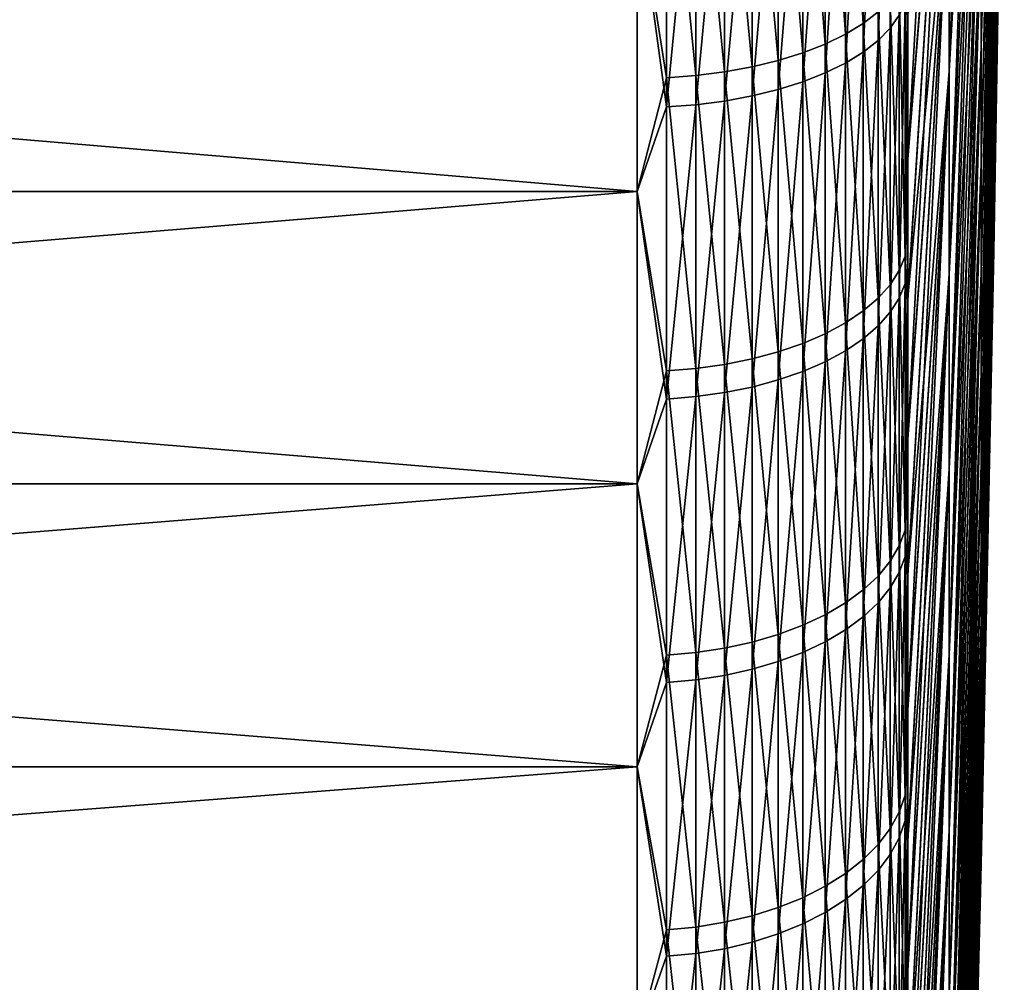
# Model space of a CAD drawing. Header units: metres. Extents: x -2 to 85, y -75 to 75.
# Tile 156 of 230: x 81.45 to 85.08, y -13.97 to -10.42. Entities that reach past the tile are written whole.
import ezdxf

# ---------------------------------------------------------------- set-up
doc = ezdxf.new("R2010")
doc.units = ezdxf.units.M
doc.layers.add('solid_21204500', color=7, linetype='CONTINUOUS')

msp = doc.modelspace()

# ---------------------------------------------------------------- linework, layer by layer
at = {"layer": 'solid_21204500'}
for points in [[(84.997353, -10.517574, 8.516963), (85.082176, -7.010879, 5.677298), (85.082176, -6.704144, 6.036438)], [(84.997353, -10.057417, 9.055738), (84.997353, -10.517574, 8.516963), (85.082176, -6.704144, 6.036438)], [(84.997353, -10.517574, -8.516963), (85.082176, -7.010879, -5.677298), (85.082176, -7.298397, -5.302596)], [(84.997353, -10.517574, -8.516963), (84.997353, -10.057417, -9.055738), (85.082176, -7.010879, -5.677298)], [(84.997353, -10.948903, 7.954844), (85.082176, -7.298397, 5.302596), (85.082176, -7.010879, 5.677298)], [(84.997353, -10.517574, 8.516963), (84.997353, -10.948903, 7.954844), (85.082176, -7.010879, 5.677298)], [(84.997353, -10.948903, -7.954844), (85.082176, -7.298397, -5.302596), (85.082176, -7.565911, -4.91336)], [(84.997353, -10.948903, -7.954844), (84.997353, -10.517574, -8.516963), (85.082176, -7.298397, -5.302596)], [(84.997353, -11.350223, 7.370921), (85.082176, -7.565911, 4.91336), (85.082176, -7.298397, 5.302596)], [(84.997353, -10.948903, 7.954844), (84.997353, -11.350223, 7.370921), (85.082176, -7.298397, 5.302596)], [(84.997353, -7.370921, 11.350223), (84.878586, -9.828064, 15.133892), (84.878586, -10.606642, 14.59879)], [(84.997353, -7.370921, 11.350223), (84.878586, -10.606642, 14.59879), (84.997353, -7.954844, 10.948903)], [(84.997353, -11.350223, -7.370921), (85.082176, -7.565911, -4.91336), (85.082176, -7.812688, -4.510657)], [(84.997353, -11.350223, -7.370921), (84.997353, -10.948903, -7.954844), (85.082176, -7.565911, -4.91336)], [(84.997353, -11.720431, 6.766794), (85.082176, -7.812688, 4.510657), (85.082176, -7.565911, 4.91336)], [(84.997353, -11.350223, 7.370921), (84.997353, -11.720431, 6.766794), (85.082176, -7.565911, 4.91336)], [(84.997353, -11.720431, -6.766794), (85.082176, -7.812688, -4.510657), (85.082176, -8.038051, -4.095591)], [(84.997353, -11.720431, -6.766794), (84.997353, -11.350223, -7.370921), (85.082176, -7.812688, -4.510657)], [(84.997353, -12.058516, 6.144121), (85.082176, -8.038051, 4.095591), (85.082176, -7.812688, 4.510657)], [(84.997353, -11.720431, 6.766794), (84.997353, -12.058516, 6.144121), (85.082176, -7.812688, 4.510657)], [(84.997353, -7.954844, -10.948903), (84.878586, -10.606642, -14.59879), (84.878586, -9.828064, -15.133892)], [(84.997353, -8.516963, -10.517574), (84.878586, -10.606642, -14.59879), (84.997353, -7.954844, -10.948903)], [(84.997353, -7.954844, 10.948903), (84.878586, -10.606642, 14.59879), (84.878586, -11.356148, 14.023674)], [(84.997353, -7.954844, 10.948903), (84.878586, -11.356148, 14.023674), (84.997353, -8.516963, 10.517574)], [(84.997353, -12.058516, -6.144121), (85.082176, -8.038051, -4.095591), (85.082176, -8.241382, -3.669299)], [(84.997353, -12.058516, -6.144121), (84.997353, -11.720431, -6.766794), (85.082176, -8.038051, -4.095591)], [(84.997353, -12.363548, 5.504606), (85.082176, -8.241382, 3.669299), (85.082176, -8.038051, 4.095591)], [(84.997353, -12.058516, 6.144121), (84.997353, -12.363548, 5.504606), (85.082176, -8.038051, 4.095591)], [(84.878586, -8.192303, 16.078299), (84.726563, -10.402452, 19.993267), (84.726563, -10.930742, 19.709404)], [(84.878586, -9.022549, 15.627512), (84.878586, -8.192303, 16.078299), (84.726563, -10.930742, 19.709404)], [(84.997353, -12.363548, -5.504606), (85.082176, -8.241382, -3.669299), (85.082176, -8.422123, -3.23295)], [(84.997353, -12.363548, -5.504606), (84.997353, -12.058516, -6.144121), (85.082176, -8.241382, -3.669299)], [(84.997353, -12.634693, 4.850005), (85.082176, -8.422123, 3.23295), (85.082176, -8.241382, 3.669299)], [(84.997353, -12.363548, 5.504606), (84.997353, -12.634693, 4.850005), (85.082176, -8.241382, 3.669299)], [(84.997353, -12.634693, -4.850005), (85.082176, -8.422123, -3.23295), (85.082176, -8.579781, -2.78774)], [(84.997353, -12.634693, -4.850005), (84.997353, -12.363548, -5.504606), (85.082176, -8.422123, -3.23295)], [(84.997353, -12.871208, 4.182109), (85.082176, -8.579781, 2.78774), (85.082176, -8.422123, 3.23295)], [(84.997353, -12.634693, 4.850005), (84.997353, -12.871208, 4.182109), (85.082176, -8.422123, 3.23295)], [(84.997353, -8.516963, -10.517574), (84.878586, -11.356148, -14.023674), (84.878586, -10.606642, -14.59879)], [(84.997353, -9.055738, -10.057417), (84.878586, -11.356148, -14.023674), (84.997353, -8.516963, -10.517574)], [(84.997353, -8.516963, 10.517574), (84.878586, -11.356148, 14.023674), (84.878586, -12.074527, 13.41012)], [(84.997353, -8.516963, 10.517574), (84.878586, -12.074527, 13.41012), (84.997353, -9.055738, 10.057417)], [(84.997353, -12.871208, -4.182109), (85.082176, -8.579781, -2.78774), (85.082176, -8.713922, -2.334888)], [(84.997353, -12.871208, -4.182109), (84.997353, -12.634693, -4.850005), (85.082176, -8.579781, -2.78774)], [(84.997353, -13.072443, 3.502751), (85.082176, -8.713922, 2.334888), (85.082176, -8.579781, 2.78774)], [(84.997353, -12.871208, 4.182109), (84.997353, -13.072443, 3.502751), (85.082176, -8.579781, 2.78774)], [(84.997353, -13.072443, -3.502751), (85.082176, -8.713922, -2.334888), (85.082176, -8.824178, -1.875637)], [(84.997353, -13.072443, -3.502751), (84.997353, -12.871208, -4.182109), (85.082176, -8.713922, -2.334888)], [(84.997353, -13.237847, 2.813791), (85.082176, -8.824178, 1.875637), (85.082176, -8.713922, 2.334888)], [(84.997353, -13.072443, 3.502751), (84.997353, -13.237847, 2.813791), (85.082176, -8.713922, 2.334888)], [(84.997353, -13.237847, -2.813791), (85.082176, -8.824178, -1.875637), (85.082176, -8.910248, -1.411245)], [(84.997353, -13.237847, -2.813791), (84.997353, -13.072443, -3.502751), (85.082176, -8.824178, -1.875637)], [(84.997353, -13.366968, 2.11712), (85.082176, -8.910248, 1.411245), (85.082176, -8.824178, 1.875637)], [(84.997353, -13.237847, 2.813791), (84.997353, -13.366968, 2.11712), (85.082176, -8.824178, 1.875637)], [(84.997353, -13.366968, -2.11712), (85.082176, -8.910248, -1.411245), (85.082176, -8.971895, -0.942984)], [(84.997353, -13.366968, -2.11712), (84.997353, -13.237847, -2.813791), (85.082176, -8.910248, -1.411245)], [(84.997353, -13.459451, 1.414645), (85.082176, -8.971895, 0.942984), (85.082176, -8.910248, 1.411245)], [(84.997353, -13.366968, 2.11712), (84.997353, -13.459451, 1.414645), (85.082176, -8.910248, 1.411245)], [(84.997353, -13.459451, -1.414645), (85.082176, -8.971895, -0.942984), (85.082176, -9.008951, -0.472139)], [(84.997353, -13.459451, -1.414645), (84.997353, -13.366968, -2.11712), (85.082176, -8.971895, -0.942984)], [(84.997353, -13.515041, 0.708293), (85.082176, -9.008951, 0.472139), (85.082176, -8.971895, 0.942984)], [(84.997353, -13.459451, 1.414645), (84.997353, -13.515041, 0.708293), (85.082176, -8.971895, 0.942984)], [(84.726563, -11.441549, -19.41733), (84.878586, -9.022549, -15.627512), (84.878586, -9.828064, -15.133892)], [(84.726563, -10.920595, -19.715027), (84.726563, -10.391901, -19.998753), (84.878586, -9.022549, -15.627512)], [(84.726563, -11.441549, -19.41733), (84.726563, -10.920595, -19.715027), (84.878586, -9.022549, -15.627512)], [(84.878586, -9.022549, 15.627512), (84.726563, -11.451293, 19.411585), (84.726563, -11.963736, 19.100019)], [(84.878586, -9.828064, 15.133892), (84.878586, -9.022549, 15.627512), (84.726563, -11.963736, 19.100019)], [(84.878586, -9.022549, 15.627512), (84.726563, -10.930742, 19.709404), (84.726563, -11.451293, 19.411585)], [(84.997353, -13.515041, -0.708293), (85.082176, -9.008951, -0.472139), (85.082176, -9.021315)], [(84.997353, -13.515041, -0.708293), (84.997353, -13.459451, -1.414645), (85.082176, -9.008951, -0.472139)], [(85.082176, -9.008951, 0.472139), (84.997353, -13.533588), (85.044128, -11.27077)], [(84.997353, -13.515041, 0.708293), (84.997353, -13.533588), (85.082176, -9.008951, 0.472139)], [(84.997353, -13.515041, -0.708293), (85.082176, -9.021315), (85.044128, -11.27077)], [(85.082176, -9.008951, 0.472139), (85.044128, -11.27077), (85.082176, -9.021315)], [(84.997353, -9.055738, -10.057417), (84.878586, -12.074527, -13.41012), (84.878586, -11.356148, -14.023674)], [(84.997353, -9.569693, -9.569693), (84.878586, -12.074527, -13.41012), (84.997353, -9.055738, -10.057417)], [(84.997353, -9.055738, 10.057417), (84.878586, -12.074527, 13.41012), (84.878586, -12.75981, 12.75981)], [(84.997353, -9.055738, 10.057417), (84.878586, -12.75981, 12.75981), (84.997353, -9.569693, 9.569693)], [(84.694832, -9.327229, 20.752953), (84.661385, -9.370003, 20.848124), (84.661385, -10.447397, 20.329611)], [(84.694832, -10.399706, 20.236807), (84.694832, -9.327229, 20.752953), (84.661385, -10.447397, 20.329611)], [(84.561386, -9.341662, -21.073902), (84.561386, -10.430903, -20.556564), (84.496025, -9.377302, -21.154305)], [(84.616722, -10.388111, -20.472231), (84.561386, -10.430903, -20.556564), (84.561386, -9.341662, -21.073902)], [(84.661385, -9.370003, 20.848124), (84.616722, -9.411019, 20.939384), (84.616722, -10.493131, 20.418602)], [(84.661385, -10.447397, 20.329611), (84.661385, -9.370003, 20.848124), (84.616722, -10.493131, 20.418602)], [(84.496025, -9.377302, -21.154305), (84.496025, -10.470698, -20.634991), (84.421448, -9.409831, -21.227684)], [(84.561386, -10.430903, -20.556564), (84.496025, -10.470698, -20.634991), (84.496025, -9.377302, -21.154305)], [(84.338524, -9.438857, -21.293165), (84.338524, -10.539431, -20.770443), (84.248268, -9.464033, -21.34996)], [(84.421448, -9.409831, -21.227684), (84.421448, -10.50702, -20.70657), (84.338524, -9.438857, -21.293165)], [(84.421448, -10.50702, -20.70657), (84.338524, -10.539431, -20.770443), (84.338524, -9.438857, -21.293165)], [(84.496025, -10.470698, -20.634991), (84.421448, -10.50702, -20.70657), (84.421448, -9.409831, -21.227684)], [(84.616722, -9.411019, 20.939384), (84.561386, -9.449786, 21.02564), (84.561386, -10.536355, 20.502714)], [(84.616722, -10.493131, 20.418602), (84.616722, -9.411019, 20.939384), (84.561386, -10.536355, 20.502714)], [(84.248268, -9.464033, -21.34996), (84.248268, -10.567542, -20.825844), (84.151756, -9.485056, -21.397385)], [(84.338524, -10.539431, -20.770443), (84.248268, -10.567542, -20.825844), (84.248268, -9.464033, -21.34996)], [(84.561386, -9.449786, 21.02564), (84.496025, -9.485839, 21.105858), (84.496025, -10.576553, 20.580935)], [(84.561386, -10.536355, 20.502714), (84.561386, -9.449786, 21.02564), (84.496025, -10.576553, 20.580935)], [(83.944664, -9.513687, -21.461973), (83.944664, -10.622985, -20.935108), (83.836571, -9.52095, -21.478361)], [(84.050148, -9.501674, -21.434874), (84.050148, -10.609571, -20.908672), (83.944664, -9.513687, -21.461973)], [(84.050148, -10.609571, -20.908672), (83.944664, -10.622985, -20.935108), (83.944664, -9.513687, -21.461973)], [(84.151756, -9.485056, -21.397385), (84.151756, -10.591017, -20.872105), (84.050148, -9.501674, -21.434874)], [(84.151756, -10.591017, -20.872105), (84.050148, -10.609571, -20.908672), (84.050148, -9.501674, -21.434874)], [(84.248268, -10.567542, -20.825844), (84.151756, -10.591017, -20.872105), (84.151756, -9.485056, -21.397385)], [(84.496025, -9.485839, 21.105858), (84.421448, -9.518744, 21.179071), (84.421448, -10.613242, 20.652327)], [(84.496025, -10.576553, 20.580935), (84.496025, -9.485839, 21.105858), (84.421448, -10.613242, 20.652327)], [(83.836571, -9.52095, -21.478361), (83.836571, -10.631096, -20.951092), (83.727272, -9.942355, -21.29318)], [(83.944664, -10.622985, -20.935108), (83.836571, -10.631096, -20.951092), (83.836571, -9.52095, -21.478361)], [(84.338524, -9.548106, 21.244402), (84.248268, -9.573573, 21.301065), (84.248268, -10.674376, 20.771288)], [(84.338524, -10.64598, 20.716034), (84.338524, -9.548106, 21.244402), (84.248268, -10.674376, 20.771288)], [(84.421448, -9.518744, 21.179071), (84.338524, -9.548106, 21.244402), (84.338524, -10.64598, 20.716034)], [(84.421448, -10.613242, 20.652327), (84.421448, -9.518744, 21.179071), (84.338524, -10.64598, 20.716034)], [(84.248268, -9.573573, 21.301065), (84.151756, -9.59484, 21.348383), (84.151756, -10.698088, 20.817429)], [(84.248268, -10.674376, 20.771288), (84.248268, -9.573573, 21.301065), (84.151756, -10.698088, 20.817429)], [(84.997353, -9.569693, -9.569693), (84.878586, -12.75981, -12.75981), (84.878586, -12.074527, -13.41012)], [(84.997353, -10.057417, -9.055738), (84.878586, -12.75981, -12.75981), (84.997353, -9.569693, -9.569693)], [(84.997353, -9.569693, 9.569693), (84.878586, -12.75981, 12.75981), (84.878586, -13.41012, 12.074527)], [(84.997353, -9.569693, 9.569693), (84.878586, -13.41012, 12.074527), (84.997353, -10.057417, 9.055738)], [(83.944664, -9.623802, 21.412823), (83.836571, -9.63115, 21.429173), (83.836571, -10.738572, 20.896208)], [(83.944664, -10.730379, 20.880266), (83.944664, -9.623802, 21.412823), (83.836571, -10.738572, 20.896208)], [(84.050148, -9.61165, 21.385784), (83.944664, -9.623802, 21.412823), (83.944664, -10.730379, 20.880266)], [(84.050148, -10.71683, 20.853901), (84.050148, -9.61165, 21.385784), (83.944664, -10.730379, 20.880266)], [(84.151756, -9.59484, 21.348383), (84.050148, -9.61165, 21.385784), (84.050148, -10.71683, 20.853901)], [(84.151756, -10.698088, 20.817429), (84.151756, -9.59484, 21.348383), (84.050148, -10.71683, 20.853901)], [(83.836571, -10.738572, 20.896208), (83.836571, -9.63115, 21.429173), (83.727272, -9.942355, 21.29318)], [(84.726563, -12.458766, -18.780865), (84.878586, -9.828064, -15.133892), (84.878586, -10.606642, -14.59879)], [(84.726563, -11.954394, -19.105867), (84.726563, -11.441549, -19.41733), (84.878586, -9.828064, -15.133892)], [(84.726563, -12.458766, -18.780865), (84.726563, -11.954394, -19.105867), (84.878586, -9.828064, -15.133892)], [(84.878586, -9.828064, 15.133892), (84.726563, -12.467707, 18.774931), (84.726563, -12.96285, 18.436546)], [(84.878586, -10.606642, 14.59879), (84.878586, -9.828064, 15.133892), (84.726563, -12.96285, 18.436546)], [(84.878586, -9.828064, 15.133892), (84.726563, -11.963736, 19.100019), (84.726563, -12.467707, 18.774931)], [(83.727272, -11.051057, -20.739435), (70.650002, -11.051057, -20.739435), (70.650002, -9.942355, -21.29318)], [(83.727272, -9.942355, -21.29318), (83.727272, -11.051057, -20.739435), (70.650002, -9.942355, -21.29318)], [(83.727272, -9.942355, 21.29318), (70.650002, -9.942355, 21.29318), (70.650002, -11.051057, 20.739435)], [(83.727272, -11.051057, 20.739435), (83.727272, -9.942355, 21.29318), (70.650002, -11.051057, 20.739435)], [(83.836571, -10.738572, 20.896208), (83.727272, -9.942355, 21.29318), (83.727272, -11.051057, 20.739435)], [(83.836571, -10.631096, -20.951092), (83.727272, -11.051057, -20.739435), (83.727272, -9.942355, -21.29318)], [(84.997353, -10.057417, -9.055738), (84.878586, -13.41012, -12.074527), (84.878586, -12.75981, -12.75981)], [(84.997353, -10.517574, -8.516963), (84.878586, -13.41012, -12.074527), (84.997353, -10.057417, -9.055738)], [(84.997353, -10.057417, 9.055738), (84.878586, -13.41012, 12.074527), (84.878586, -14.023674, 11.356148)], [(84.997353, -10.057417, 9.055738), (84.878586, -14.023674, 11.356148), (84.997353, -10.517574, 8.516963)], [(84.716667, -10.247034, -20.194206), (84.716667, -11.289034, -19.630726), (84.694832, -10.295621, -20.289959)], [(84.716667, -10.247034, -20.194206), (84.726563, -10.391901, -19.998753), (84.726563, -10.920595, -19.715027)], [(84.716667, -10.247034, -20.194206), (84.726563, -10.920595, -19.715027), (84.716667, -11.289034, -19.630726)], [(84.694832, -10.295621, -20.289959), (84.694832, -11.342562, -19.723806), (84.661385, -10.342835, -20.383005)], [(84.716667, -11.289034, -19.630726), (84.694832, -11.342562, -19.723806), (84.694832, -10.295621, -20.289959)], [(84.661385, -10.342835, -20.383005), (84.661385, -11.394577, -19.814257), (84.616722, -10.388111, -20.472231)], [(84.694832, -11.342562, -19.723806), (84.661385, -11.394577, -19.814257), (84.661385, -10.342835, -20.383005)], [(84.716667, -10.350628, 20.141306), (84.694832, -10.399706, 20.236807), (84.694832, -11.443724, 19.665285)], [(84.716667, -11.389719, 19.572481), (84.716667, -10.350628, 20.141306), (84.694832, -11.443724, 19.665285)], [(84.716667, -11.389719, 19.572481), (84.726563, -10.402452, 19.993267), (84.716667, -10.350628, 20.141306)], [(84.616722, -10.388111, -20.472231), (84.616722, -11.444456, -19.900993), (84.561386, -10.430903, -20.556564)], [(84.661385, -11.394577, -19.814257), (84.616722, -11.444456, -19.900993), (84.616722, -10.388111, -20.472231)], [(84.694832, -10.399706, 20.236807), (84.661385, -10.447397, 20.329611), (84.661385, -11.496203, 19.755466)], [(84.694832, -11.443724, 19.665285), (84.694832, -10.399706, 20.236807), (84.661385, -11.496203, 19.755466)], [(84.716667, -11.389719, 19.572481), (84.726563, -10.930742, 19.709404), (84.726563, -10.402452, 19.993267)], [(84.561386, -10.430903, -20.556564), (84.561386, -11.4916, -19.982973), (84.496025, -10.470698, -20.634991)], [(84.616722, -11.444456, -19.900993), (84.561386, -11.4916, -19.982973), (84.561386, -10.430903, -20.556564)], [(84.661385, -10.447397, 20.329611), (84.616722, -10.493131, 20.418602), (84.616722, -11.546528, 19.841946)], [(84.661385, -11.496203, 19.755466), (84.661385, -10.447397, 20.329611), (84.616722, -11.546528, 19.841946)], [(84.496025, -10.470698, -20.634991), (84.496025, -11.535442, -20.05921), (84.421448, -10.50702, -20.70657)], [(84.561386, -11.4916, -19.982973), (84.496025, -11.535442, -20.05921), (84.496025, -10.470698, -20.634991)], [(84.616722, -10.493131, 20.418602), (84.561386, -10.536355, 20.502714), (84.561386, -11.594091, 19.923681)], [(84.616722, -11.546528, 19.841946), (84.616722, -10.493131, 20.418602), (84.561386, -11.594091, 19.923681)], [(84.421448, -10.50702, -20.70657), (84.421448, -11.575457, -20.128794), (84.338524, -10.539431, -20.770443)], [(84.496025, -11.535442, -20.05921), (84.421448, -11.575457, -20.128794), (84.421448, -10.50702, -20.70657)], [(84.997353, -10.517574, -8.516963), (84.878586, -14.023674, -11.356148), (84.878586, -13.41012, -12.074527)], [(84.997353, -10.948903, -7.954844), (84.878586, -14.023674, -11.356148), (84.997353, -10.517574, -8.516963)], [(84.997353, -10.517574, 8.516963), (84.878586, -14.023674, 11.356148), (84.878586, -14.59879, 10.606642)], [(84.997353, -10.517574, 8.516963), (84.878586, -14.59879, 10.606642), (84.997353, -10.948903, 7.954844)], [(84.248268, -10.567542, -20.825844), (84.248268, -11.642134, -20.244738), (84.151756, -10.591017, -20.872105)], [(84.338524, -10.539431, -20.770443), (84.338524, -11.611164, -20.190884), (84.248268, -10.567542, -20.825844)], [(84.338524, -11.611164, -20.190884), (84.248268, -11.642134, -20.244738), (84.248268, -10.567542, -20.825844)], [(84.421448, -11.575457, -20.128794), (84.338524, -11.611164, -20.190884), (84.338524, -10.539431, -20.770443)], [(84.561386, -10.536355, 20.502714), (84.496025, -10.576553, 20.580935), (84.496025, -11.638326, 19.999693)], [(84.561386, -11.594091, 19.923681), (84.561386, -10.536355, 20.502714), (84.496025, -11.638326, 19.999693)], [(84.151756, -10.591017, -20.872105), (84.151756, -11.667994, -20.289709), (84.050148, -10.609571, -20.908672)], [(84.248268, -11.642134, -20.244738), (84.151756, -11.667994, -20.289709), (84.151756, -10.591017, -20.872105)], [(84.496025, -10.576553, 20.580935), (84.421448, -10.613242, 20.652327), (84.421448, -11.678697, 20.069069)], [(84.496025, -11.638326, 19.999693), (84.496025, -10.576553, 20.580935), (84.421448, -11.678697, 20.069069)], [(83.836571, -10.631096, -20.951092), (83.836571, -11.712151, -20.366491), (83.727272, -11.051057, -20.739435)], [(83.944664, -10.622985, -20.935108), (83.944664, -11.703215, -20.350954), (83.836571, -10.631096, -20.951092)], [(83.944664, -11.703215, -20.350954), (83.836571, -11.712151, -20.366491), (83.836571, -10.631096, -20.951092)], [(84.050148, -10.609571, -20.908672), (84.050148, -11.688437, -20.325256), (83.944664, -10.622985, -20.935108)], [(84.050148, -11.688437, -20.325256), (83.944664, -11.703215, -20.350954), (83.944664, -10.622985, -20.935108)], [(84.151756, -11.667994, -20.289709), (84.050148, -11.688437, -20.325256), (84.050148, -10.609571, -20.908672)], [(84.421448, -10.613242, 20.652327), (84.338524, -10.64598, 20.716034), (84.338524, -11.714722, 20.130976)], [(84.421448, -11.678697, 20.069069), (84.421448, -10.613242, 20.652327), (84.338524, -11.714722, 20.130976)], [(84.726563, -13.440666, -18.091164), (84.878586, -10.606642, -14.59879), (84.878586, -11.356148, -14.023674)], [(84.726563, -12.954308, -18.442551), (84.726563, -12.458766, -18.780865), (84.878586, -10.606642, -14.59879)], [(84.726563, -13.440666, -18.091164), (84.726563, -12.954308, -18.442551), (84.878586, -10.606642, -14.59879)], [(84.878586, -10.606642, 14.59879), (84.726563, -13.448813, 18.085108), (84.726563, -13.925255, 17.720863)], [(84.878586, -11.356148, 14.023674), (84.878586, -10.606642, 14.59879), (84.726563, -13.925255, 17.720863)], [(84.878586, -10.606642, 14.59879), (84.726563, -12.96285, 18.436546), (84.726563, -13.448813, 18.085108)], [(84.248268, -10.674376, 20.771288), (84.151756, -10.698088, 20.817429), (84.151756, -11.77206, 20.229507)], [(84.248268, -11.745968, 20.184671), (84.248268, -10.674376, 20.771288), (84.151756, -11.77206, 20.229507)], [(84.338524, -10.64598, 20.716034), (84.248268, -10.674376, 20.771288), (84.248268, -11.745968, 20.184671)], [(84.338524, -11.714722, 20.130976), (84.338524, -10.64598, 20.716034), (84.248268, -11.745968, 20.184671)], [(84.151756, -10.698088, 20.817429), (84.050148, -10.71683, 20.853901), (84.050148, -11.792685, 20.26495)], [(84.151756, -11.77206, 20.229507), (84.151756, -10.698088, 20.817429), (84.050148, -11.792685, 20.26495)], [(83.836571, -11.816609, 20.306063), (83.836571, -10.738572, 20.896208), (83.727272, -11.051057, 20.739435)], [(83.944664, -10.730379, 20.880266), (83.836571, -10.738572, 20.896208), (83.836571, -11.816609, 20.306063)], [(83.944664, -11.807594, 20.290571), (83.944664, -10.730379, 20.880266), (83.836571, -11.816609, 20.306063)], [(84.050148, -10.71683, 20.853901), (83.944664, -10.730379, 20.880266), (83.944664, -11.807594, 20.290571)], [(84.050148, -11.792685, 20.26495), (84.050148, -10.71683, 20.853901), (83.944664, -11.807594, 20.290571)], [(84.716667, -11.289034, -19.630726), (84.726563, -10.920595, -19.715027), (84.726563, -11.441549, -19.41733)], [(84.716667, -11.389719, 19.572481), (84.726563, -11.451293, 19.411585), (84.726563, -10.930742, 19.709404)], [(84.997353, -10.948903, -7.954844), (84.878586, -14.59879, -10.606642), (84.878586, -14.023674, -11.356148)], [(84.997353, -11.350223, -7.370921), (84.878586, -14.59879, -10.606642), (84.997353, -10.948903, -7.954844)], [(84.997353, -10.948903, 7.954844), (84.878586, -14.59879, 10.606642), (84.878586, -15.133892, 9.828064)], [(84.997353, -10.948903, 7.954844), (84.878586, -15.133892, 9.828064), (84.997353, -11.350223, 7.370921)], [(83.727272, -12.129025, -20.12801), (70.650002, -12.129025, -20.12801), (70.650002, -11.051057, -20.739435)], [(83.727272, -11.051057, -20.739435), (83.727272, -12.129025, -20.12801), (70.650002, -11.051057, -20.739435)], [(83.727272, -11.051057, 20.739435), (70.650002, -11.051057, 20.739435), (70.650002, -12.129025, 20.12801)], [(83.727272, -12.129025, 20.12801), (83.727272, -11.051057, 20.739435), (70.650002, -12.129025, 20.12801)], [(83.836571, -11.816609, 20.306063), (83.727272, -11.051057, 20.739435), (83.727272, -12.129025, 20.12801)], [(83.836571, -11.712151, -20.366491), (83.727272, -12.129025, -20.12801), (83.727272, -11.051057, -20.739435)], [(84.716667, -11.289034, -19.630726), (84.716667, -12.300141, -19.013527), (84.694832, -11.342562, -19.723806)], [(84.716667, -11.289034, -19.630726), (84.726563, -11.441549, -19.41733), (84.726563, -11.954394, -19.105867)], [(84.716667, -11.289034, -19.630726), (84.726563, -11.954394, -19.105867), (84.716667, -12.300141, -19.013527)], [(84.997353, -13.533588), (84.997353, -13.515041, -0.708293), (85.044128, -11.27077)], [(84.694832, -11.342562, -19.723806), (84.694832, -12.358463, -19.103682), (84.661385, -11.394577, -19.814257)], [(84.716667, -12.300141, -19.013527), (84.694832, -12.358463, -19.103682), (84.694832, -11.342562, -19.723806)], [(84.726563, -14.384468, -17.350182), (84.878586, -11.356148, -14.023674), (84.878586, -12.074527, -13.41012)], [(84.726563, -13.9175, -17.726955), (84.726563, -13.440666, -18.091164), (84.878586, -11.356148, -14.023674)], [(84.726563, -14.384468, -17.350182), (84.726563, -13.9175, -17.726955), (84.878586, -11.356148, -14.023674)], [(84.878586, -11.356148, 14.023674), (84.726563, -14.391835, 17.344072), (84.726563, -14.848225, 16.954998)], [(84.878586, -12.074527, 13.41012), (84.878586, -11.356148, 14.023674), (84.726563, -14.848225, 16.954998)], [(84.878586, -11.356148, 14.023674), (84.726563, -13.925255, 17.720863), (84.726563, -14.391835, 17.344072)], [(84.997353, -11.350223, -7.370921), (84.878586, -15.133892, -9.828064), (84.878586, -14.59879, -10.606642)], [(84.997353, -11.720431, -6.766794), (84.878586, -15.133892, -9.828064), (84.997353, -11.350223, -7.370921)], [(84.997353, -11.350223, 7.370921), (84.878586, -15.133892, 9.828064), (84.878586, -15.627512, 9.022549)], [(84.997353, -11.350223, 7.370921), (84.878586, -15.627512, 9.022549), (84.997353, -11.720431, 6.766794)], [(84.661385, -11.394577, -19.814257), (84.661385, -12.415137, -19.191288), (84.616722, -11.444456, -19.900993)], [(84.694832, -12.358463, -19.103682), (84.661385, -12.415137, -19.191288), (84.661385, -11.394577, -19.814257)], [(84.716667, -11.389719, 19.572481), (84.694832, -11.443724, 19.665285), (84.694832, -12.456428, 19.039949)], [(84.716667, -12.397643, 18.950096), (84.716667, -11.389719, 19.572481), (84.694832, -12.456428, 19.039949)], [(84.716667, -12.397643, 18.950096), (84.726563, -11.451293, 19.411585), (84.716667, -11.389719, 19.572481)], [(84.616722, -11.444456, -19.900993), (84.616722, -12.469484, -19.275297), (84.561386, -11.4916, -19.982973)], [(84.661385, -12.415137, -19.191288), (84.616722, -12.469484, -19.275297), (84.616722, -11.444456, -19.900993)], [(84.694832, -11.443724, 19.665285), (84.661385, -11.496203, 19.755466), (84.661385, -12.513551, 19.127264)], [(84.694832, -12.456428, 19.039949), (84.694832, -11.443724, 19.665285), (84.661385, -12.513551, 19.127264)], [(84.716667, -12.397643, 18.950096), (84.726563, -11.963736, 19.100019), (84.726563, -11.451293, 19.411585)], [(84.561386, -11.4916, -19.982973), (84.561386, -12.52085, -19.354698), (84.496025, -11.535442, -20.05921)], [(84.616722, -12.469484, -19.275297), (84.561386, -12.52085, -19.354698), (84.561386, -11.4916, -19.982973)], [(84.661385, -11.496203, 19.755466), (84.616722, -11.546528, 19.841946), (84.616722, -12.568328, 19.210993)], [(84.661385, -12.513551, 19.127264), (84.661385, -11.496203, 19.755466), (84.616722, -12.568328, 19.210993)], [(84.496025, -11.535442, -20.05921), (84.496025, -12.56862, -19.428539), (84.421448, -11.575457, -20.128794)], [(84.561386, -12.52085, -19.354698), (84.496025, -12.56862, -19.428539), (84.496025, -11.535442, -20.05921)], [(84.616722, -11.546528, 19.841946), (84.561386, -11.594091, 19.923681), (84.561386, -12.620102, 19.290129)], [(84.616722, -12.568328, 19.210993), (84.616722, -11.546528, 19.841946), (84.561386, -12.620102, 19.290129)], [(84.421448, -11.575457, -20.128794), (84.421448, -12.612219, -19.495935), (84.338524, -11.611164, -20.190884)], [(84.496025, -12.56862, -19.428539), (84.421448, -12.612219, -19.495935), (84.421448, -11.575457, -20.128794)], [(84.338524, -11.611164, -20.190884), (84.338524, -12.651123, -19.556074), (84.248268, -11.642134, -20.244738)], [(84.421448, -12.612219, -19.495935), (84.338524, -12.651123, -19.556074), (84.338524, -11.611164, -20.190884)], [(84.561386, -11.594091, 19.923681), (84.496025, -11.638326, 19.999693), (84.496025, -12.668249, 19.363724)], [(84.561386, -12.620102, 19.290129), (84.561386, -11.594091, 19.923681), (84.496025, -12.668249, 19.363724)], [(84.248268, -11.642134, -20.244738), (84.248268, -12.684867, -19.608234), (84.151756, -11.667994, -20.289709)], [(84.338524, -12.651123, -19.556074), (84.248268, -12.684867, -19.608234), (84.248268, -11.642134, -20.244738)], [(84.496025, -11.638326, 19.999693), (84.421448, -11.678697, 20.069069), (84.421448, -12.712193, 19.430895)], [(84.496025, -12.668249, 19.363724), (84.496025, -11.638326, 19.999693), (84.421448, -12.712193, 19.430895)], [(84.050148, -11.688437, -20.325256), (84.050148, -12.735317, -19.68622), (83.944664, -11.703215, -20.350954)], [(84.151756, -11.667994, -20.289709), (84.151756, -12.713044, -19.651791), (84.050148, -11.688437, -20.325256)], [(84.151756, -12.713044, -19.651791), (84.050148, -12.735317, -19.68622), (84.050148, -11.688437, -20.325256)], [(84.248268, -12.684867, -19.608234), (84.151756, -12.713044, -19.651791), (84.151756, -11.667994, -20.289709)], [(84.421448, -11.678697, 20.069069), (84.338524, -11.714722, 20.130976), (84.338524, -12.751407, 19.490831)], [(84.421448, -12.712193, 19.430895), (84.421448, -11.678697, 20.069069), (84.338524, -12.751407, 19.490831)], [(83.836571, -11.712151, -20.366491), (83.836571, -12.761155, -19.72616), (83.727272, -12.129025, -20.12801)], [(83.944664, -11.703215, -20.350954), (83.944664, -12.751419, -19.711109), (83.836571, -11.712151, -20.366491)], [(83.944664, -12.751419, -19.711109), (83.836571, -12.761155, -19.72616), (83.836571, -11.712151, -20.366491)], [(84.050148, -12.735317, -19.68622), (83.944664, -12.751419, -19.711109), (83.944664, -11.703215, -20.350954)], [(84.338524, -11.714722, 20.130976), (84.248268, -11.745968, 20.184671), (84.248268, -12.785419, 19.54282)], [(84.338524, -12.751407, 19.490831), (84.338524, -11.714722, 20.130976), (84.248268, -12.785419, 19.54282)], [(84.997353, -11.720431, -6.766794), (84.878586, -15.627512, -9.022549), (84.878586, -15.133892, -9.828064)], [(84.997353, -12.058516, -6.144121), (84.878586, -15.627512, -9.022549), (84.997353, -11.720431, -6.766794)], [(84.997353, -11.720431, 6.766794), (84.878586, -15.627512, 9.022549), (84.878586, -16.078299, 8.192303)], [(84.997353, -11.720431, 6.766794), (84.878586, -16.078299, 8.192303), (84.997353, -12.058516, 6.144121)], [(84.248268, -11.745968, 20.184671), (84.151756, -11.77206, 20.229507), (84.151756, -12.813819, 19.586231)], [(84.248268, -12.785419, 19.54282), (84.248268, -11.745968, 20.184671), (84.151756, -12.813819, 19.586231)], [(84.050148, -11.792685, 20.26495), (83.944664, -11.807594, 20.290571), (83.944664, -12.852498, 19.645351)], [(84.050148, -12.836268, 19.620546), (84.050148, -11.792685, 20.26495), (83.944664, -12.852498, 19.645351)], [(84.151756, -11.77206, 20.229507), (84.050148, -11.792685, 20.26495), (84.050148, -12.836268, 19.620546)], [(84.151756, -12.813819, 19.586231), (84.151756, -11.77206, 20.229507), (84.050148, -12.836268, 19.620546)], [(83.836571, -12.86231, 19.660351), (83.836571, -11.816609, 20.306063), (83.727272, -12.129025, 20.12801)], [(83.944664, -11.807594, 20.290571), (83.836571, -11.816609, 20.306063), (83.836571, -12.86231, 19.660351)], [(83.944664, -12.852498, 19.645351), (83.944664, -11.807594, 20.290571), (83.836571, -12.86231, 19.660351)], [(84.716667, -12.300141, -19.013527), (84.726563, -11.954394, -19.105867), (84.726563, -12.458766, -18.780865)], [(84.716667, -12.397643, 18.950096), (84.726563, -12.467707, 18.774931), (84.726563, -11.963736, 19.100019)], [(84.997353, -12.058516, -6.144121), (84.878586, -16.078299, -8.192303), (84.878586, -15.627512, -9.022549)], [(84.997353, -12.363548, -5.504606), (84.878586, -16.078299, -8.192303), (84.997353, -12.058516, -6.144121)], [(84.997353, -12.058516, 6.144121), (84.878586, -16.078299, 8.192303), (84.878586, -16.485016, 7.339602)], [(84.997353, -12.058516, 6.144121), (84.878586, -16.485016, 7.339602), (84.997353, -12.363548, 5.504606)], [(84.726563, -15.287496, -16.560019), (84.878586, -12.074527, -13.41012), (84.878586, -12.75981, -12.75981)], [(84.726563, -14.841242, -16.961111), (84.726563, -14.384468, -17.350182), (84.878586, -12.074527, -13.41012)], [(84.726563, -15.287496, -16.560019), (84.726563, -14.841242, -16.961111), (84.878586, -12.074527, -13.41012)], [(84.878586, -12.074527, 13.41012), (84.726563, -15.294101, 16.553919), (84.726563, -15.729147, 16.141117)], [(84.878586, -12.75981, 12.75981), (84.878586, -12.074527, 13.41012), (84.726563, -15.729147, 16.141117)], [(84.878586, -12.074527, 13.41012), (84.726563, -14.848225, 16.954998), (84.726563, -15.294101, 16.553919)], [(83.727272, -13.173261, -19.460606), (70.650002, -13.173261, -19.460606), (70.650002, -12.129025, -20.12801)], [(83.727272, -12.129025, -20.12801), (83.727272, -13.173261, -19.460606), (70.650002, -12.129025, -20.12801)], [(83.727272, -12.129025, 20.12801), (70.650002, -12.129025, 20.12801), (70.650002, -13.173261, 19.460606)], [(83.727272, -13.173261, 19.460606), (83.727272, -12.129025, 20.12801), (70.650002, -13.173261, 19.460606)], [(83.836571, -12.86231, 19.660351), (83.727272, -12.129025, 20.12801), (83.727272, -13.173261, 19.460606)], [(83.836571, -12.761155, -19.72616), (83.727272, -13.173261, -19.460606), (83.727272, -12.129025, -20.12801)], [(84.716667, -12.300141, -19.013527), (84.716667, -13.277591, -18.344297), (84.694832, -12.358463, -19.103682)], [(84.716667, -12.300141, -19.013527), (84.726563, -12.458766, -18.780865), (84.726563, -12.954308, -18.442551)], [(84.716667, -12.300141, -19.013527), (84.726563, -12.954308, -18.442551), (84.716667, -13.277591, -18.344297)], [(84.694832, -12.358463, -19.103682), (84.694832, -13.340547, -18.431278), (84.661385, -12.415137, -19.191288)], [(84.716667, -13.277591, -18.344297), (84.694832, -13.340547, -18.431278), (84.694832, -12.358463, -19.103682)], [(84.997353, -12.363548, -5.504606), (84.878586, -16.485016, -7.339602), (84.878586, -16.078299, -8.192303)], [(84.997353, -12.634693, -4.850005), (84.878586, -16.485016, -7.339602), (84.997353, -12.363548, -5.504606)], [(84.997353, -12.363548, 5.504606), (84.878586, -16.485016, 7.339602), (84.878586, -16.84655, 6.466784)], [(84.997353, -12.363548, 5.504606), (84.878586, -16.84655, 6.466784), (84.997353, -12.634693, 4.850005)], [(84.661385, -12.415137, -19.191288), (84.661385, -13.401725, -18.515802), (84.616722, -12.469484, -19.275297)], [(84.694832, -13.340547, -18.431278), (84.661385, -13.401725, -18.515802), (84.661385, -12.415137, -19.191288)], [(84.716667, -12.397643, 18.950096), (84.694832, -12.456428, 19.039949), (84.694832, -13.435044, 18.362511)], [(84.716667, -13.371642, 18.275856), (84.716667, -12.397643, 18.950096), (84.694832, -13.435044, 18.362511)], [(84.716667, -13.371642, 18.275856), (84.726563, -12.467707, 18.774931), (84.716667, -12.397643, 18.950096)], [(84.694832, -12.456428, 19.039949), (84.661385, -12.513551, 19.127264), (84.661385, -13.496655, 18.44672)], [(84.694832, -13.435044, 18.362511), (84.694832, -12.456428, 19.039949), (84.661385, -13.496655, 18.44672)], [(84.616722, -12.469484, -19.275297), (84.616722, -13.46039, -18.596855), (84.561386, -12.52085, -19.354698)], [(84.661385, -13.401725, -18.515802), (84.616722, -13.46039, -18.596855), (84.616722, -12.469484, -19.275297)], [(84.716667, -13.371642, 18.275856), (84.726563, -12.96285, 18.436546), (84.726563, -12.467707, 18.774931)], [(84.561386, -12.52085, -19.354698), (84.561386, -13.515839, -18.673462), (84.496025, -12.56862, -19.428539)], [(84.616722, -13.46039, -18.596855), (84.561386, -13.515839, -18.673462), (84.561386, -12.52085, -19.354698)], [(84.661385, -12.513551, 19.127264), (84.616722, -12.568328, 19.210993), (84.616722, -13.555737, 18.52747)], [(84.661385, -13.496655, 18.44672), (84.661385, -12.513551, 19.127264), (84.616722, -13.555737, 18.52747)], [(84.496025, -12.56862, -19.428539), (84.496025, -13.567404, -18.744703), (84.421448, -12.612219, -19.495935)], [(84.561386, -13.515839, -18.673462), (84.496025, -13.567404, -18.744703), (84.496025, -12.56862, -19.428539)], [(84.616722, -12.568328, 19.210993), (84.561386, -12.620102, 19.290129), (84.561386, -13.611577, 18.60379)], [(84.616722, -13.555737, 18.52747), (84.616722, -12.568328, 19.210993), (84.561386, -13.611577, 18.60379)], [(84.421448, -12.612219, -19.495935), (84.421448, -13.614467, -18.809727), (84.338524, -12.651123, -19.556074)], [(84.496025, -13.567404, -18.744703), (84.421448, -13.614467, -18.809727), (84.421448, -12.612219, -19.495935)], [(84.561386, -12.620102, 19.290129), (84.496025, -12.668249, 19.363724), (84.496025, -13.663507, 18.674767)], [(84.561386, -13.611577, 18.60379), (84.561386, -12.620102, 19.290129), (84.496025, -13.663507, 18.674767)], [(84.997353, -12.634693, -4.850005), (84.878586, -16.84655, -6.466784), (84.878586, -16.485016, -7.339602)], [(84.997353, -12.871208, -4.182109), (84.878586, -16.84655, -6.466784), (84.997353, -12.634693, -4.850005)], [(84.997353, -12.634693, 4.850005), (84.878586, -16.84655, 6.466784), (84.878586, -17.161907, 5.576241)], [(84.997353, -12.634693, 4.850005), (84.878586, -17.161907, 5.576241), (84.997353, -12.871208, 4.182109)], [(84.338524, -12.651123, -19.556074), (84.338524, -13.656464, -18.867748), (84.248268, -12.684867, -19.608234)], [(84.421448, -13.614467, -18.809727), (84.338524, -13.656464, -18.867748), (84.338524, -12.651123, -19.556074)], [(84.496025, -12.668249, 19.363724), (84.421448, -12.712193, 19.430895), (84.421448, -13.710904, 18.739548)], [(84.496025, -13.663507, 18.674767), (84.496025, -12.668249, 19.363724), (84.421448, -13.710904, 18.739548)], [(84.248268, -12.684867, -19.608234), (84.248268, -13.692888, -18.918074), (84.151756, -12.713044, -19.651791)], [(84.338524, -13.656464, -18.867748), (84.248268, -13.692888, -18.918074), (84.248268, -12.684867, -19.608234)], [(84.421448, -12.712193, 19.430895), (84.338524, -12.751407, 19.490831), (84.338524, -13.753199, 18.797352)], [(84.421448, -13.710904, 18.739548), (84.421448, -12.712193, 19.430895), (84.338524, -13.753199, 18.797352)], [(84.050148, -12.735317, -19.68622), (84.050148, -13.747349, -18.993315), (83.944664, -12.751419, -19.711109)], [(84.151756, -12.713044, -19.651791), (84.151756, -13.723306, -18.960096), (84.050148, -12.735317, -19.68622)], [(84.151756, -13.723306, -18.960096), (84.050148, -13.747349, -18.993315), (84.050148, -12.735317, -19.68622)], [(84.248268, -13.692888, -18.918074), (84.151756, -13.723306, -18.960096), (84.151756, -12.713044, -19.651791)], [(83.836571, -12.761155, -19.72616), (83.836571, -13.775239, -19.031849), (83.727272, -13.173261, -19.460606)], [(83.944664, -12.751419, -19.711109), (83.944664, -13.764729, -19.017328), (83.836571, -12.761155, -19.72616)], [(83.944664, -13.764729, -19.017328), (83.836571, -13.775239, -19.031849), (83.836571, -12.761155, -19.72616)], [(84.050148, -13.747349, -18.993315), (83.944664, -13.764729, -19.017328), (83.944664, -12.751419, -19.711109)], [(84.248268, -12.785419, 19.54282), (84.151756, -12.813819, 19.586231), (84.151756, -13.820514, 18.889357)], [(84.248268, -13.789882, 18.84749), (84.248268, -12.785419, 19.54282), (84.151756, -13.820514, 18.889357)], [(84.338524, -12.751407, 19.490831), (84.248268, -12.785419, 19.54282), (84.248268, -13.789882, 18.84749)], [(84.338524, -13.753199, 18.797352), (84.338524, -12.751407, 19.490831), (84.248268, -13.789882, 18.84749)], [(84.726563, -16.147188, -15.722914), (84.878586, -12.75981, -12.75981), (84.878586, -13.41012, -12.074527)], [(84.726563, -15.722914, -16.147188), (84.726563, -15.287496, -16.560019), (84.878586, -12.75981, -12.75981)], [(84.726563, -16.147188, -15.722914), (84.726563, -15.722914, -16.147188), (84.878586, -12.75981, -12.75981)], [(84.878586, -12.75981, 12.75981), (84.726563, -16.153055, 15.716887), (84.726563, -16.565525, 15.281528)], [(84.878586, -13.41012, 12.074527), (84.878586, -12.75981, 12.75981), (84.726563, -16.565525, 15.281528)], [(84.878586, -12.75981, 12.75981), (84.726563, -15.729147, 16.141117), (84.726563, -16.153055, 15.716887)], [(84.151756, -12.813819, 19.586231), (84.050148, -12.836268, 19.620546), (84.050148, -13.844728, 18.922451)], [(84.151756, -13.820514, 18.889357), (84.151756, -12.813819, 19.586231), (84.050148, -13.844728, 18.922451)], [(83.944664, -12.852498, 19.645351), (83.836571, -12.86231, 19.660351), (83.836571, -13.872815, 18.96084)], [(83.944664, -13.862231, 18.946375), (83.944664, -12.852498, 19.645351), (83.836571, -13.872815, 18.96084)], [(84.050148, -12.836268, 19.620546), (83.944664, -12.852498, 19.645351), (83.944664, -13.862231, 18.946375)], [(84.050148, -13.844728, 18.922451), (84.050148, -12.836268, 19.620546), (83.944664, -13.862231, 18.946375)], [(83.836571, -13.872815, 18.96084), (83.836571, -12.86231, 19.660351), (83.727272, -13.173261, 19.460606)], [(84.997353, -12.871208, -4.182109), (84.878586, -17.161907, -5.576241), (84.878586, -16.84655, -6.466784)], [(84.997353, -13.072443, -3.502751), (84.878586, -17.161907, -5.576241), (84.997353, -12.871208, -4.182109)], [(84.997353, -12.871208, 4.182109), (84.878586, -17.161907, 5.576241), (84.878586, -17.430225, 4.670415)], [(84.997353, -12.871208, 4.182109), (84.878586, -17.430225, 4.670415), (84.997353, -13.072443, 3.502751)], [(84.716667, -13.277591, -18.344297), (84.726563, -12.954308, -18.442551), (84.726563, -13.440666, -18.091164)], [(84.716667, -13.371642, 18.275856), (84.726563, -13.448813, 18.085108), (84.726563, -12.96285, 18.436546)], [(84.997353, -13.072443, -3.502751), (84.878586, -17.430225, -4.670415), (84.878586, -17.161907, -5.576241)], [(84.997353, -13.237847, -2.813791), (84.878586, -17.430225, -4.670415), (84.997353, -13.072443, -3.502751)], [(84.997353, -13.072443, 3.502751), (84.878586, -17.430225, 4.670415), (84.878586, -17.650768, 3.751787)], [(84.997353, -13.072443, 3.502751), (84.878586, -17.650768, 3.751787), (84.997353, -13.237847, 2.813791)], [(83.727272, -14.180861, -18.739082), (70.650002, -14.180861, -18.739082), (70.650002, -13.173261, -19.460606)], [(83.727272, -13.173261, -19.460606), (83.727272, -14.180861, -18.739082), (70.650002, -13.173261, -19.460606)], [(83.727272, -13.173261, 19.460606), (70.650002, -13.173261, 19.460606), (70.650002, -14.180861, 18.739082)], [(83.727272, -14.180861, 18.739082), (83.727272, -13.173261, 19.460606), (70.650002, -14.180861, 18.739082)], [(83.836571, -13.872815, 18.96084), (83.727272, -13.173261, 19.460606), (83.727272, -14.180861, 18.739082)], [(83.836571, -13.775239, -19.031849), (83.727272, -14.180861, -18.739082), (83.727272, -13.173261, -19.460606)], [(84.997353, -13.237847, -2.813791), (84.878586, -17.650768, -3.751787), (84.878586, -17.430225, -4.670415)], [(84.997353, -13.366968, -2.11712), (84.878586, -17.650768, -3.751787), (84.997353, -13.237847, -2.813791)], [(84.997353, -13.237847, 2.813791), (84.878586, -17.650768, 3.751787), (84.878586, -17.822931, 2.822875)], [(84.997353, -13.237847, 2.813791), (84.878586, -17.822931, 2.822875), (84.997353, -13.366968, 2.11712)], [(84.716667, -13.277591, -18.344297), (84.716667, -14.218706, -17.624872), (84.694832, -13.340547, -18.431278)], [(84.716667, -13.277591, -18.344297), (84.726563, -13.440666, -18.091164), (84.726563, -13.9175, -17.726955)], [(84.716667, -13.277591, -18.344297), (84.726563, -13.9175, -17.726955), (84.716667, -14.218706, -17.624872)], [(84.694832, -13.340547, -18.431278), (84.694832, -14.286125, -17.708441), (84.661385, -13.401725, -18.515802)], [(84.716667, -14.218706, -17.624872), (84.694832, -14.286125, -17.708441), (84.694832, -13.340547, -18.431278)], [(84.661385, -13.401725, -18.515802), (84.661385, -14.351639, -17.78965), (84.616722, -13.46039, -18.596855)], [(84.694832, -14.286125, -17.708441), (84.661385, -14.351639, -17.78965), (84.661385, -13.401725, -18.515802)], [(84.716667, -13.371642, 18.275856), (84.694832, -13.435044, 18.362511), (84.694832, -14.376897, 17.634825)], [(84.716667, -14.30905, 17.551603), (84.716667, -13.371642, 18.275856), (84.694832, -14.376897, 17.634825)], [(84.716667, -14.30905, 17.551603), (84.726563, -13.448813, 18.085108), (84.716667, -13.371642, 18.275856)], [(84.997353, -13.366968, -2.11712), (84.878586, -17.822931, -2.822875), (84.878586, -17.650768, -3.751787)], [(84.997353, -13.459451, -1.414645), (84.878586, -17.822931, -2.822875), (84.997353, -13.366968, -2.11712)], [(84.997353, -13.366968, 2.11712), (84.878586, -17.822931, 2.822875), (84.878586, -17.946243, 1.886226)], [(84.997353, -13.366968, 2.11712), (84.878586, -17.946243, 1.886226), (84.997353, -13.459451, 1.414645)], [(84.694832, -13.435044, 18.362511), (84.661385, -13.496655, 18.44672), (84.661385, -14.442827, 17.715696)], [(84.694832, -14.376897, 17.634825), (84.694832, -13.435044, 18.362511), (84.661385, -14.442827, 17.715696)], [(84.726563, -16.961111, -14.841242), (84.878586, -13.41012, -12.074527), (84.878586, -14.023674, -11.356148)], [(84.726563, -16.560019, -15.287496), (84.726563, -16.147188, -15.722914), (84.878586, -13.41012, -12.074527)], [(84.726563, -16.961111, -14.841242), (84.726563, -16.560019, -15.287496), (84.878586, -13.41012, -12.074527)], [(84.878586, -13.41012, 12.074527), (84.726563, -16.966267, 14.835347), (84.726563, -17.354994, 14.378662)], [(84.878586, -14.023674, 11.356148), (84.878586, -13.41012, 12.074527), (84.726563, -17.354994, 14.378662)], [(84.878586, -13.41012, 12.074527), (84.726563, -16.565525, 15.281528), (84.726563, -16.966267, 14.835347)], [(84.616722, -13.46039, -18.596855), (84.616722, -14.414463, -17.867523), (84.561386, -13.515839, -18.673462)], [(84.661385, -14.351639, -17.78965), (84.616722, -14.414463, -17.867523), (84.616722, -13.46039, -18.596855)], [(84.716667, -14.30905, 17.551603), (84.726563, -13.925255, 17.720863), (84.726563, -13.448813, 18.085108)], [(84.997353, -13.459451, -1.414645), (84.878586, -17.946243, -1.886226), (84.878586, -17.822931, -2.822875)], [(84.997353, -13.515041, -0.708293), (84.878586, -17.946243, -1.886226), (84.997353, -13.459451, -1.414645)], [(84.997353, -13.459451, 1.414645), (84.878586, -17.946243, 1.886226), (84.878586, -18.020367, 0.944407)], [(84.997353, -13.459451, 1.414645), (84.878586, -18.020367, 0.944407), (84.997353, -13.515041, 0.708293)], [(84.661385, -13.496655, 18.44672), (84.616722, -13.555737, 18.52747), (84.616722, -14.50605, 17.793245)], [(84.661385, -14.442827, 17.715696), (84.661385, -13.496655, 18.44672), (84.616722, -14.50605, 17.793245)], [(84.561386, -13.515839, -18.673462), (84.561386, -14.473841, -17.941126), (84.496025, -13.567404, -18.744703)], [(84.616722, -14.414463, -17.867523), (84.561386, -14.473841, -17.941126), (84.561386, -13.515839, -18.673462)], [(84.997353, -13.515041, 0.708293), (84.878586, -18.045097), (84.911804, -16.904913)], [(84.997353, -13.515041, 0.708293), (84.878586, -18.020367, 0.944407), (84.878586, -18.045097)], [(84.997353, -13.515041, -0.708293), (84.878586, -18.020367, -0.944407), (84.878586, -17.946243, -1.886226)], [(84.997353, -13.533588), (84.878586, -18.020367, -0.944407), (84.997353, -13.515041, -0.708293)], [(84.911804, -16.904913), (84.878586, -18.020367, -0.944407), (84.997353, -13.533588)], [(84.997353, -13.515041, 0.708293), (84.911804, -16.904913), (84.997353, -13.533588)], [(84.496025, -13.567404, -18.744703), (84.496025, -14.529061, -18.009573), (84.421448, -13.614467, -18.809727)], [(84.561386, -14.473841, -17.941126), (84.496025, -14.529061, -18.009573), (84.496025, -13.567404, -18.744703)], [(84.616722, -13.555737, 18.52747), (84.561386, -13.611577, 18.60379), (84.561386, -14.565805, 17.866543)], [(84.616722, -14.50605, 17.793245), (84.616722, -13.555737, 18.52747), (84.561386, -14.565805, 17.866543)], [(84.421448, -13.614467, -18.809727), (84.421448, -14.57946, -18.072046), (84.338524, -13.656464, -18.867748)], [(84.496025, -14.529061, -18.009573), (84.421448, -14.57946, -18.072046), (84.421448, -13.614467, -18.809727)], [(84.561386, -13.611577, 18.60379), (84.496025, -13.663507, 18.674767), (84.496025, -14.621377, 17.934708)], [(84.561386, -14.565805, 17.866543), (84.561386, -13.611577, 18.60379), (84.496025, -14.621377, 17.934708)], [(84.338524, -13.656464, -18.867748), (84.338524, -14.624434, -18.127792), (84.248268, -13.692888, -18.918074)], [(84.421448, -14.57946, -18.072046), (84.338524, -14.624434, -18.127792), (84.338524, -13.656464, -18.867748)], [(84.248268, -13.692888, -18.918074), (84.248268, -14.663441, -18.176144), (84.151756, -13.723306, -18.960096)], [(84.338524, -14.624434, -18.127792), (84.248268, -14.663441, -18.176144), (84.248268, -13.692888, -18.918074)], [(84.496025, -13.663507, 18.674767), (84.421448, -13.710904, 18.739548), (84.421448, -14.672096, 17.99692)], [(84.496025, -14.621377, 17.934708), (84.496025, -13.663507, 18.674767), (84.421448, -14.672096, 17.99692)], [(84.151756, -13.723306, -18.960096), (84.151756, -14.696013, -18.21652), (84.050148, -13.747349, -18.993315)], [(84.248268, -14.663441, -18.176144), (84.151756, -14.696013, -18.21652), (84.151756, -13.723306, -18.960096)], [(84.421448, -13.710904, 18.739548), (84.338524, -13.753199, 18.797352), (84.338524, -14.717355, 18.052435)], [(84.421448, -14.672096, 17.99692), (84.421448, -13.710904, 18.739548), (84.338524, -14.717355, 18.052435)], [(83.944664, -13.764729, -19.017328), (83.944664, -14.740373, -18.271507), (83.836571, -13.775239, -19.031849)], [(84.050148, -13.747349, -18.993315), (84.050148, -14.72176, -18.248434), (83.944664, -13.764729, -19.017328)], [(84.050148, -14.72176, -18.248434), (83.944664, -14.740373, -18.271507), (83.944664, -13.764729, -19.017328)], [(84.151756, -14.696013, -18.21652), (84.050148, -14.72176, -18.248434), (84.050148, -13.747349, -18.993315)], [(84.338524, -13.753199, 18.797352), (84.248268, -13.789882, 18.84749), (84.248268, -14.75661, 18.100584)], [(84.338524, -14.717355, 18.052435), (84.338524, -13.753199, 18.797352), (84.248268, -14.75661, 18.100584)], [(83.836571, -13.775239, -19.031849), (83.836571, -14.751628, -18.285458), (83.727272, -14.180861, -18.739082)], [(83.944664, -14.740373, -18.271507), (83.836571, -14.751628, -18.285458), (83.836571, -13.775239, -19.031849)], [(84.248268, -13.789882, 18.84749), (84.151756, -13.820514, 18.889357), (84.151756, -14.78939, 18.140793)], [(84.248268, -14.75661, 18.100584), (84.248268, -13.789882, 18.84749), (84.151756, -14.78939, 18.140793)], [(84.151756, -13.820514, 18.889357), (84.050148, -13.844728, 18.922451), (84.050148, -14.8153, 18.172575)], [(84.151756, -14.78939, 18.140793), (84.151756, -13.820514, 18.889357), (84.050148, -14.8153, 18.172575)], [(83.836571, -14.845357, 18.209444), (83.836571, -13.872815, 18.96084), (83.727272, -14.180861, 18.739082)], [(83.944664, -13.862231, 18.946375), (83.836571, -13.872815, 18.96084), (83.836571, -14.845357, 18.209444)], [(83.944664, -14.834031, 18.195551), (83.944664, -13.862231, 18.946375), (83.836571, -14.845357, 18.209444)], [(84.050148, -13.844728, 18.922451), (83.944664, -13.862231, 18.946375), (83.944664, -14.834031, 18.195551)], [(84.050148, -14.8153, 18.172575), (84.050148, -13.844728, 18.922451), (83.944664, -14.834031, 18.195551)], [(84.716667, -14.218706, -17.624872), (84.726563, -13.9175, -17.726955), (84.726563, -14.384468, -17.350182)], [(84.716667, -14.30905, 17.551603), (84.726563, -14.391835, 17.344072), (84.726563, -13.925255, 17.720863)]]:
    msp.add_3dface(points, dxfattribs=at)

doc.saveas('drawing.dxf')
